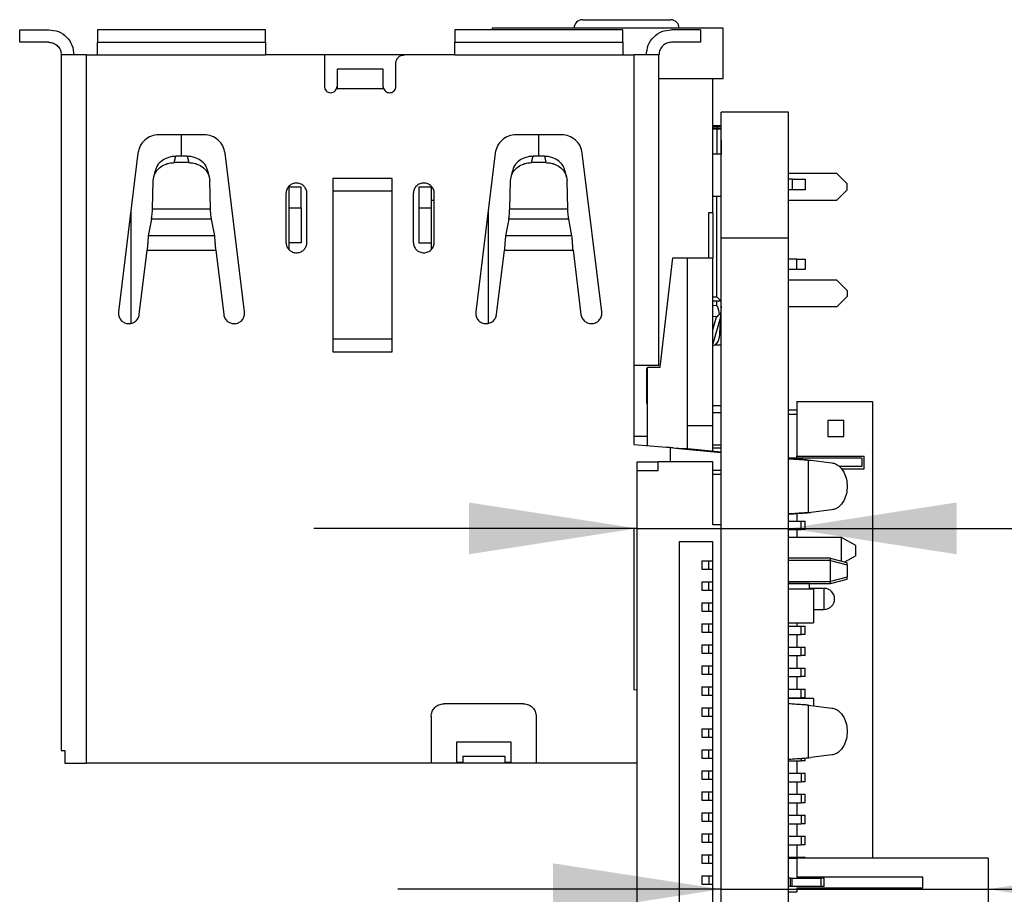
# Model space of a CAD drawing. Header units: millimetres. Extents: x 3 to 207, y 3 to 294.
# Tile 92 of 94: x 163 to 174, y 246 to 256. Entities that reach past the tile are written whole.
import ezdxf

# ---------------------------------------------------------------- set-up
doc = ezdxf.new("R2010")
doc.units = ezdxf.units.MM
doc.layers.add('几何体', color=7, linetype='Continuous')
doc.layers.add('尺寸', color=3, linetype='Continuous')
doc.styles.add('SLDTEXTSTYLE0', font='Microsoft YaHei.ttf')
doc.dimstyles.new('SLDDIMSTYLE1', dxfattribs={"dimtxt": 2, "dimasz": 3.5, "dimexe": 0, "dimexo": 0.0625, "dimgap": 0.5, "dimtad": 1, "dimlfac": 2, "dimrnd": 1e-09, "dimzin": 12, "dimdsep": 46, "dimtxsty": 'SLDTEXTSTYLE0', "dimsah": 1, "dimcen": 0.09, "dimadec": 0, "dimazin": 3, "dimtfac": 1, "dimtmove": 0, "dimatfit": 0, "dimfxl": 0, "dimfrac": 2, "dimtolj": 1, "dimtzin": 12, "dimarcsym": 0})
doc.dimstyles.new('SLDDIMSTYLE2', dxfattribs={"dimtxt": 2, "dimasz": 3.5, "dimexe": 0, "dimexo": 0.0625, "dimgap": 0.5, "dimtad": 1, "dimlfac": 2, "dimrnd": 1e-09, "dimzin": 4, "dimdsep": 46, "dimtxsty": 'SLDTEXTSTYLE0', "dimsah": 1, "dimcen": 0.09, "dimadec": 0, "dimazin": 1, "dimtfac": 1, "dimtmove": 0, "dimatfit": 0, "dimfxl": 0, "dimfrac": 2, "dimtolj": 1, "dimtzin": 12, "dimarcsym": 0})

# ---------------------------------------------------------------- blocks, each defined once
blk = doc.blocks.new('_D_23')
at = {"layer": '尺寸', "transparency": 16777216}
for p, q in [((170.96, 245.998), (167.113, 245.998)), ((170.96, 245.998), (174.135, 245.998)), ((174.135, 245.998), (180.786, 245.998))]:
    blk.add_line(p, q, dxfattribs=at)
for points in [[(170.96, 245.998), (168.96, 246.306), (168.96, 245.69)], [(174.135, 245.998), (176.135, 245.69), (176.135, 246.306)]]:
    blk.add_solid(points, dxfattribs=at)
at = {"layer": '尺寸', "transparency": 16777216, "insert": (175.858, 248.622), "char_height": 2, "attachment_point": 1, "style": 'SLDTEXTSTYLE0'}
blk.add_mtext('6.35', dxfattribs=at)
blk = doc.blocks.new('_D_24')
at = {"layer": '尺寸', "transparency": 16777216}
for p, q in [((169.96, 250.293), (166.113, 250.293)), ((169.96, 250.293), (171.76, 250.293)), ((171.76, 250.293), (180.786, 250.293))]:
    blk.add_line(p, q, dxfattribs=at)
for points in [[(169.96, 250.293), (167.96, 250.601), (167.96, 249.985)], [(171.76, 250.293), (173.76, 249.985), (173.76, 250.601)]]:
    blk.add_solid(points, dxfattribs=at)
at = {"layer": '尺寸', "transparency": 16777216, "insert": (175.858, 252.917), "char_height": 2, "attachment_point": 1, "style": 'SLDTEXTSTYLE0'}
blk.add_mtext('3.60', dxfattribs=at)

msp = doc.modelspace()

# ---------------------------------------------------------------- linework, layer by layer
at = {"layer": '几何体'}
for p, q in [((169.3096, 256.3481), (170.3596, 256.3481)), ((162.6146, 256.0785), (162.6146, 256.2285)), ((162.6146, 256.2285), (162.9596, 256.2285)), ((163.5396, 256.2285), (163.5396, 256.0785)), ((165.5396, 256.2285), (163.5396, 256.2285)), ((165.5396, 256.0785), (165.5396, 256.2285)), ((167.7896, 256.2285), (167.7896, 256.0785)), ((169.7896, 256.2285), (167.7896, 256.2285)), ((168.2346, 256.248), (168.2346, 256.2285)), ((170.9846, 256.248), (168.2346, 256.248)), ((169.2096, 256.2481), (169.2096, 256.248)), ((170.4596, 256.2481), (169.2096, 256.2481)), ((169.7896, 256.0785), (169.7896, 256.2285)), ((170.7146, 256.2285), (170.3696, 256.2285)), ((170.4596, 256.248), (170.4596, 256.2481)), ((170.7146, 256.2285), (170.7146, 256.0785)), ((170.9846, 255.648), (170.9846, 256.248)), ((162.9596, 256.0785), (162.6146, 256.0785)), ((163.5396, 256.0785), (165.5396, 256.0785)), ((167.7896, 256.0785), (169.7896, 256.0785)), ((170.7146, 256.0785), (170.3696, 256.0785)), ((163.1096, 255.9285), (163.1096, 247.6485)), ((163.4096, 247.4985), (163.4096, 255.9285)), ((163.4096, 255.9285), (163.5396, 255.9285)), ((163.5396, 255.9285), (165.5396, 255.9285)), ((166.2396, 255.9285), (165.5396, 255.9285)), ((166.2396, 255.9285), (166.2396, 255.5535)), ((167.1896, 255.9285), (166.2396, 255.9285)), ((167.0896, 255.5535), (167.0896, 255.8285)), ((167.7896, 255.9285), (167.1896, 255.9285)), ((167.7896, 255.9285), (169.7896, 255.9285)), ((169.7896, 255.9285), (169.9196, 255.9285)), ((169.9196, 255.9285), (169.9196, 252.2335)), ((170.2196, 252.2335), (170.2196, 255.9285)), ((166.9396, 255.7576), (166.3896, 255.7576)), ((170.2196, 255.648), (170.8596, 255.648)), ((170.8596, 254.048), (170.8596, 255.648)), ((170.8596, 255.648), (170.9846, 255.648)), ((166.3896, 255.5534), (166.3896, 255.5285)), ((166.3896, 255.5285), (166.9439, 255.5285)), ((166.9439, 255.5285), (166.9396, 255.5535)), ((166.9449, 255.5266), (166.9396, 255.5535)), ((171.7596, 255.248), (170.9596, 255.248)), ((170.9596, 253.748), (170.9596, 255.248)), ((171.7596, 253.748), (171.7596, 255.248)), ((170.9096, 255.0836), (170.8596, 255.0836)), ((170.9096, 255.0738), (170.8596, 255.0738)), ((170.9096, 255.0536), (170.8596, 255.0536)), ((170.9096, 255.0438), (170.8596, 255.0438)), ((170.9096, 255.0836), (170.9096, 255.0738)), ((170.9542, 255.0738), (170.9096, 255.0738)), ((170.9096, 255.0738), (170.9096, 255.0536)), ((170.9096, 255.0536), (170.9096, 255.0438)), ((170.9542, 255.0438), (170.9096, 255.0438)), ((170.9096, 255.0438), (170.9096, 254.748)), ((170.9542, 255.0738), (170.9595, 254.7686)), ((170.9542, 255.0438), (170.9593, 254.748)), ((164.8096, 254.9785), (164.2696, 254.9785)), ((164.5396, 254.7217), (164.5396, 254.9785)), ((169.0596, 254.9785), (168.5196, 254.9785)), ((168.7896, 254.7217), (168.7896, 254.9785)), ((170.9559, 254.974), (170.9596, 254.974)), ((164.0215, 254.759), (163.7896, 252.8706)), ((164.4542, 254.6467), (164.4724, 254.7217)), ((164.6068, 254.7217), (164.4724, 254.7217)), ((164.6068, 254.7217), (164.625, 254.6467)), ((165.2896, 252.8706), (165.0577, 254.759)), ((168.2715, 254.759), (168.0396, 252.8706)), ((168.7042, 254.6467), (168.7224, 254.7217)), ((168.8568, 254.7217), (168.7224, 254.7217)), ((168.8568, 254.7217), (168.875, 254.6467)), ((169.5396, 252.8706), (169.3077, 254.759)), ((170.9596, 254.748), (170.8596, 254.748)), ((170.959, 254.7686), (170.9596, 254.7686)), ((164.2259, 254.5496), (164.2077, 254.4746)), ((164.625, 254.6467), (164.4542, 254.6467)), ((164.8715, 254.4746), (164.8533, 254.5496)), ((168.4759, 254.5496), (168.4577, 254.4746)), ((168.875, 254.6467), (168.7042, 254.6467)), ((169.1215, 254.4746), (169.1033, 254.5496)), ((164.1942, 254.0985), (164.2025, 254.4348)), ((164.885, 254.0985), (164.8767, 254.4348)), ((167.0456, 254.4585), (166.3396, 254.4585)), ((166.3396, 254.4585), (166.3396, 252.3935)), ((167.0456, 252.3935), (167.0456, 254.4585)), ((168.4442, 254.0985), (168.4525, 254.4348)), ((169.135, 254.0985), (169.1267, 254.4348)), ((172.3346, 254.519), (171.7596, 254.519)), ((171.8096, 254.4491), (171.7596, 254.4491)), ((171.8096, 254.3241), (171.8096, 254.4491)), ((171.8096, 254.4491), (171.9596, 254.4491)), ((171.9596, 254.4491), (171.9596, 254.3241)), ((172.4596, 254.394), (172.3346, 254.519)), ((165.9646, 254.3535), (165.8196, 254.3535)), ((165.8196, 254.1035), (165.8196, 254.3535)), ((165.9646, 254.1035), (165.9646, 254.3535)), ((166.0296, 253.6736), (166.0296, 254.3034)), ((167.0456, 254.3085), (166.3396, 254.3085)), ((167.3646, 254.3535), (167.3646, 254.1035)), ((167.5096, 254.3535), (167.3646, 254.3535)), ((167.5096, 254.3535), (167.5096, 254.1035)), ((171.8096, 254.3241), (171.7596, 254.3241)), ((171.9596, 254.3241), (171.8096, 254.3241)), ((172.3346, 254.199), (172.4596, 254.324)), ((172.4596, 254.324), (172.4596, 254.394)), ((165.7821, 254.2785), (165.7821, 253.6985)), ((167.2971, 254.2785), (167.2971, 253.6985)), ((167.5096, 254.199), (167.5471, 254.199)), ((167.5471, 253.6985), (167.5471, 254.2785)), ((170.8596, 254.248), (170.9596, 254.248)), ((170.9096, 253.0481), (170.9096, 254.248)), ((171.7596, 254.199), (172.3346, 254.199)), ((163.9371, 254.0719), (163.9371, 252.7342)), ((164.1942, 254.0985), (164.885, 254.0985)), ((165.9646, 254.1035), (165.8196, 254.1035)), ((165.8196, 253.691), (165.8196, 254.1035)), ((165.9646, 254.1035), (165.9646, 253.691)), ((167.3646, 254.1035), (167.3646, 253.691)), ((167.5096, 254.1035), (167.3646, 254.1035)), ((167.5096, 254.1035), (167.5096, 253.691)), ((168.1871, 254.0719), (168.1871, 252.7342)), ((168.4442, 254.0985), (169.135, 254.0985)), ((164.1821, 253.9719), (164.1446, 253.7756)), ((164.8971, 253.9719), (164.1821, 253.9719)), ((164.9346, 253.7756), (164.8971, 253.9719)), ((168.4321, 253.9719), (168.3946, 253.7756)), ((169.1471, 253.9719), (168.4321, 253.9719)), ((169.1846, 253.7756), (169.1471, 253.9719)), ((170.8096, 254.048), (170.8096, 253.5135)), ((170.8596, 254.048), (170.8096, 254.048)), ((170.8596, 254.048), (170.8596, 253.5135)), ((164.9346, 253.7756), (164.1446, 253.7756)), ((169.1846, 253.7756), (168.3946, 253.7756)), ((171.7596, 253.748), (170.9596, 253.748)), ((170.9596, 216.7479), (170.9596, 253.748)), ((171.7596, 216.7479), (171.7596, 253.748)), ((164.0377, 252.8401), (164.1314, 253.6033)), ((164.1314, 253.6033), (164.9478, 253.6033)), ((164.9478, 253.6033), (165.0415, 252.8401)), ((165.9646, 253.691), (165.8196, 253.691)), ((165.8196, 253.6092), (165.8196, 253.691)), ((167.3646, 253.691), (167.5096, 253.691)), ((167.5096, 253.691), (167.5096, 253.6092)), ((168.2877, 252.8401), (168.3814, 253.6033)), ((168.3814, 253.6033), (169.1978, 253.6033)), ((169.1978, 253.6033), (169.2915, 252.8401)), ((170.2346, 252.2135), (170.3846, 253.5135)), ((170.3846, 253.5135), (170.5596, 253.5135)), ((170.5596, 251.2397), (170.5596, 253.5135)), ((170.5596, 253.5135), (170.8596, 253.5135)), ((170.8596, 251.5135), (170.8596, 253.5135)), ((171.8596, 253.4991), (171.7596, 253.4991)), ((171.8596, 253.3741), (171.8596, 253.4991)), ((171.8596, 253.4991), (171.9596, 253.4991)), ((171.9596, 253.4991), (171.9596, 253.3741)), ((171.8596, 253.3741), (171.7596, 253.3741)), ((171.9596, 253.3741), (171.8596, 253.3741)), ((172.3346, 253.249), (171.7596, 253.249)), ((172.3346, 253.249), (172.4596, 253.124)), ((170.8596, 253.0481), (170.9096, 253.0481)), ((170.9596, 252.9981), (170.9096, 253.0481)), ((172.4596, 253.054), (172.3346, 252.929)), ((172.4596, 253.124), (172.4596, 253.054)), ((170.9596, 252.9981), (170.8596, 252.9981)), ((170.9099, 252.9416), (170.8596, 252.945)), ((170.9099, 252.9416), (170.9099, 252.9981)), ((170.9596, 252.9383), (170.9531, 252.8411)), ((170.9596, 252.929), (170.959, 252.929)), ((172.3346, 252.929), (171.7596, 252.929)), ((170.9026, 252.8123), (170.8596, 252.8151)), ((170.8596, 252.6581), (170.9026, 252.8123)), ((170.9509, 252.809), (170.8614, 252.4882)), ((170.9509, 252.809), (170.9341, 252.5573)), ((170.9531, 252.8411), (170.9509, 252.809)), ((170.9453, 252.724), (170.9596, 252.724)), ((167.0456, 252.5435), (166.3396, 252.5435)), ((170.8596, 252.4828), (170.8614, 252.4882)), ((170.9596, 252.474), (170.8779, 252.474)), ((166.3396, 252.3935), (167.0456, 252.3935)), ((169.9196, 252.2335), (169.9196, 251.2932)), ((170.0846, 251.2788), (170.0846, 252.2135)), ((170.0846, 252.2135), (170.2346, 252.2135)), ((170.0696, 252.1902), (170.0696, 251.8412)), ((170.0846, 252.1902), (170.0696, 252.1902)), ((170.0696, 251.8412), (170.0846, 251.8412)), ((170.0696, 251.7835), (170.0846, 251.7835)), ((170.9596, 251.7529), (170.8596, 251.7529)), ((171.8596, 251.8029), (171.8596, 251.1529)), ((171.8596, 251.8029), (172.7596, 251.8029)), ((172.7596, 251.8029), (172.7596, 246.3658)), ((170.8596, 251.6733), (170.9596, 251.6733)), ((171.7596, 251.7029), (171.8596, 251.7029)), ((171.7596, 251.6529), (171.8596, 251.6529)), ((170.8596, 251.5135), (170.5596, 251.5135)), ((170.8596, 251.2105), (170.8596, 251.5135)), ((172.4207, 251.5779), (172.2281, 251.5779)), ((172.2281, 251.5779), (172.2281, 251.3853)), ((172.4207, 251.3853), (172.4207, 251.5779)), ((170.0846, 251.3885), (169.9196, 251.3885)), ((172.2281, 251.3853), (172.4207, 251.3853)), ((169.9196, 251.2932), (170.3096, 251.2591)), ((170.3891, 251.2536), (170.3096, 251.2591)), ((170.3096, 251.2591), (170.3545, 251.2547)), ((170.8596, 251.2865), (170.9596, 251.2865)), ((170.3545, 251.2547), (170.3545, 251.0835)), ((170.3545, 251.2547), (170.4561, 251.2433)), ((170.3892, 251.2536), (170.5219, 251.2433)), ((170.4561, 251.2433), (170.9596, 251.1943)), ((170.4561, 251.2433), (170.5219, 251.2433)), ((170.9596, 251.2007), (170.5219, 251.2433)), ((170.9596, 251.248), (170.8596, 251.248)), ((171.8596, 251.1529), (172.6596, 251.1529)), ((171.8596, 251.1279), (171.8596, 251.1529)), ((172.6596, 251.0029), (172.6596, 251.1529)), ((169.9596, 250.9835), (169.9596, 251.0835)), ((169.9596, 251.0835), (170.2096, 251.0835)), ((170.8596, 251.0835), (170.2096, 251.0835)), ((170.2096, 250.9835), (170.2096, 251.0835)), ((170.8596, 250.3335), (170.8596, 251.0835)), ((172.6346, 251.1279), (171.7596, 251.1279)), ((172.0006, 250.4806), (172.0006, 251.1058)), ((172.0006, 251.1058), (172.025, 251.1037)), ((172.0006, 251.1058), (172.025, 251.1037)), ((172.025, 251.1037), (172.2779, 251.0724)), ((172.6346, 251.0279), (172.3659, 251.0279)), ((172.6346, 251.1279), (172.6346, 251.0279)), ((169.9596, 250.9835), (170.2096, 250.9835)), ((169.9596, 241.4835), (169.9596, 250.9835)), ((170.9596, 250.9835), (170.8596, 250.9835)), ((170.9596, 250.9335), (170.8596, 250.9335)), ((172.3861, 251.0029), (172.6596, 251.0029)), ((171.8596, 250.4703), (171.8596, 250.3779)), ((172.0006, 250.4806), (172.025, 250.4828)), ((172.0006, 250.4806), (172.025, 250.4828)), ((172.2779, 250.5141), (172.025, 250.4828)), ((170.9596, 250.3335), (170.8596, 250.3335)), ((171.7596, 250.3779), (171.9096, 250.3779)), ((171.9096, 250.2779), (171.9096, 250.3779)), ((171.9096, 250.3779), (171.9596, 250.3779)), ((171.9596, 250.2779), (171.9596, 250.3779)), ((169.9596, 250.2967), (169.9196, 250.2932)), ((169.9196, 250.2932), (169.9196, 248.3752)), ((171.7596, 250.2779), (171.9096, 250.2779)), ((171.8596, 250.2779), (171.8596, 250.1859)), ((171.9596, 250.2779), (171.9096, 250.2779)), ((170.8596, 250.1335), (170.4596, 250.1335)), ((170.4596, 250.1335), (170.4596, 242.3335)), ((170.8596, 242.3335), (170.8596, 250.1335)), ((172.3903, 250.1859), (171.7596, 250.1859)), ((172.3903, 249.9014), (172.3903, 250.1859)), ((172.5603, 250.0909), (172.3903, 250.1859)), ((172.5603, 249.9659), (172.5603, 250.0909)), ((170.7296, 249.9085), (170.7296, 249.8085)), ((170.7296, 249.9085), (170.8146, 249.9085)), ((170.8146, 249.8085), (170.8146, 249.9085)), ((170.8146, 249.9085), (170.8596, 249.9085)), ((172.2596, 249.9365), (171.7596, 249.9365)), ((172.2596, 249.9115), (171.7596, 249.9115)), ((172.2597, 249.9364), (172.2596, 249.9365)), ((172.2596, 249.9115), (172.2597, 249.9123)), ((172.2596, 249.6615), (172.2596, 249.9115)), ((172.2597, 249.9123), (172.2597, 249.9364)), ((172.4596, 249.8829), (172.2597, 249.9364)), ((172.2597, 249.9123), (172.4596, 249.8587)), ((172.5603, 249.9659), (172.4272, 249.8916)), ((172.4596, 249.8587), (172.4596, 249.8829)), ((172.4596, 249.8587), (172.4596, 249.7142)), ((170.7296, 249.8085), (170.8146, 249.8085)), ((170.8146, 249.8085), (170.8596, 249.8085)), ((170.7296, 249.6585), (170.7296, 249.5585)), ((170.7296, 249.6585), (170.8146, 249.6585)), ((170.8146, 249.5585), (170.8146, 249.6585)), ((170.8146, 249.6585), (170.8596, 249.6585)), ((171.7596, 249.6615), (172.2596, 249.6615)), ((171.7596, 249.6365), (172.2596, 249.6365)), ((172.0096, 249.635), (171.7596, 249.635)), ((171.8596, 249.6365), (171.8596, 249.635)), ((172.0096, 249.5682), (172.0096, 249.635)), ((172.2597, 249.6606), (172.2596, 249.6615)), ((172.2596, 249.6365), (172.2597, 249.6365)), ((172.4596, 249.7142), (172.2597, 249.6606)), ((172.2597, 249.6365), (172.4596, 249.69)), ((172.2597, 249.6365), (172.2597, 249.6606)), ((172.4596, 249.69), (172.4596, 249.7142)), ((170.7296, 249.5585), (170.8146, 249.5585)), ((170.8146, 249.5585), (170.8596, 249.5585)), ((172.0596, 249.5682), (171.7596, 249.5682)), ((172.1846, 249.5785), (172.0096, 249.5785)), ((172.0596, 249.5682), (172.0596, 249.3682)), ((172.1846, 249.3285), (172.1846, 249.5785)), ((170.7296, 249.4085), (170.7296, 249.3085)), ((170.7296, 249.4085), (170.8146, 249.4085)), ((170.8146, 249.3085), (170.8146, 249.4085)), ((170.8146, 249.4085), (170.8596, 249.4085)), ((170.7296, 249.3085), (170.8146, 249.3085)), ((170.8146, 249.3085), (170.8596, 249.3085)), ((172.0596, 249.3682), (172.0596, 249.1682)), ((172.0596, 249.3285), (172.1846, 249.3285)), ((170.7296, 249.1585), (170.7296, 249.0585)), ((170.7296, 249.1585), (170.8146, 249.1585)), ((170.8146, 249.0585), (170.8146, 249.1585)), ((170.8146, 249.1585), (170.8596, 249.1585)), ((171.7596, 249.1682), (172.0596, 249.1682)), ((171.8596, 249.1682), (171.8596, 249.1279)), ((170.7296, 249.0585), (170.8146, 249.0585)), ((170.8146, 249.0585), (170.8596, 249.0585)), ((171.7596, 249.1279), (171.9096, 249.1279)), ((171.9096, 249.0279), (171.9096, 249.1279)), ((171.9096, 249.1279), (171.9596, 249.1279)), ((171.9596, 249.0279), (171.9596, 249.1279)), ((171.7596, 249.0279), (171.9096, 249.0279)), ((171.8596, 249.0279), (171.8596, 248.8779)), ((171.9596, 249.0279), (171.9096, 249.0279)), ((170.7296, 248.9085), (170.7296, 248.8085)), ((170.7296, 248.9085), (170.8146, 248.9085)), ((170.7296, 248.8085), (170.8146, 248.8085)), ((170.8146, 248.8085), (170.8146, 248.9085)), ((170.8146, 248.9085), (170.8596, 248.9085)), ((170.8146, 248.8085), (170.8596, 248.8085)), ((171.7596, 248.8779), (171.9096, 248.8779)), ((171.9096, 248.7779), (171.9096, 248.8779)), ((171.9096, 248.8779), (171.9596, 248.8779)), ((171.9596, 248.7779), (171.9596, 248.8779)), ((171.7596, 248.7779), (171.9096, 248.7779)), ((171.8596, 248.7779), (171.8596, 248.6279)), ((171.9596, 248.7779), (171.9096, 248.7779)), ((170.7296, 248.6585), (170.7296, 248.5585)), ((170.7296, 248.6585), (170.8146, 248.6585)), ((170.8146, 248.5585), (170.8146, 248.6585)), ((170.8146, 248.6585), (170.8596, 248.6585)), ((171.7596, 248.6279), (171.9096, 248.6279)), ((171.9096, 248.5279), (171.9096, 248.6279)), ((171.9096, 248.6279), (171.9596, 248.6279)), ((171.9596, 248.5279), (171.9596, 248.6279)), ((170.7296, 248.5585), (170.8146, 248.5585)), ((170.8146, 248.5585), (170.8596, 248.5585)), ((171.7596, 248.5279), (171.9096, 248.5279)), ((171.8596, 248.5279), (171.8596, 248.3779)), ((171.9596, 248.5279), (171.9096, 248.5279)), ((169.9196, 248.3752), (169.9596, 248.3717)), ((170.7296, 248.4085), (170.7296, 248.3085)), ((170.7296, 248.4085), (170.8146, 248.4085)), ((170.8146, 248.3085), (170.8146, 248.4085)), ((170.8146, 248.4085), (170.8596, 248.4085)), ((171.7596, 248.3779), (171.9096, 248.3779)), ((171.9096, 248.2779), (171.9096, 248.3779)), ((171.9096, 248.3779), (171.9596, 248.3779)), ((171.9596, 248.2779), (171.9596, 248.3779)), ((170.7296, 248.3085), (170.8146, 248.3085)), ((170.8146, 248.3085), (170.8596, 248.3085)), ((171.7596, 248.2779), (171.9096, 248.2779)), ((172.0596, 248.2682), (171.7596, 248.2682)), ((171.8596, 248.2779), (171.8596, 248.2682)), ((171.9596, 248.2779), (171.9096, 248.2779)), ((172.0596, 248.2682), (172.0596, 248.1813)), ((168.6096, 248.2052), (167.6596, 248.2052)), ((170.7296, 248.1585), (170.7296, 248.0585)), ((170.7296, 248.1585), (170.8146, 248.1585)), ((170.8146, 248.0585), (170.8146, 248.1585)), ((170.8146, 248.1585), (170.8596, 248.1585)), ((172.0006, 247.5626), (172.0006, 248.1878)), ((172.0006, 248.1878), (172.025, 248.1856)), ((172.025, 248.1856), (172.2779, 248.1543)), ((167.5096, 248.0552), (167.5096, 247.4985)), ((168.7596, 248.0552), (168.7596, 247.4985)), ((170.7296, 248.0585), (170.8146, 248.0585)), ((170.8146, 248.0585), (170.8596, 248.0585)), ((170.7296, 247.9085), (170.7296, 247.8085)), ((170.7296, 247.9085), (170.8146, 247.9085)), ((170.8146, 247.8085), (170.8146, 247.9085)), ((170.8146, 247.9085), (170.8596, 247.9085)), ((167.8096, 247.7485), (167.8096, 247.4985)), ((168.4596, 247.7485), (167.8096, 247.7485)), ((168.4596, 247.4985), (168.4596, 247.7485)), ((170.7296, 247.8085), (170.8146, 247.8085)), ((170.8146, 247.8085), (170.8596, 247.8085)), ((163.1498, 247.6485), (163.1498, 247.4985)), ((170.7296, 247.6585), (170.7296, 247.5585)), ((170.7296, 247.6585), (170.8146, 247.6585)), ((170.8146, 247.5585), (170.8146, 247.6585)), ((170.8146, 247.6585), (170.8596, 247.6585)), ((167.8096, 247.51), (167.8846, 247.51)), ((167.8846, 247.5831), (168.3846, 247.5831)), ((167.8846, 247.5831), (167.8846, 247.4985)), ((168.3846, 247.5831), (168.3846, 247.4985)), ((168.3846, 247.51), (168.4596, 247.51)), ((170.7296, 247.5585), (170.8146, 247.5585)), ((170.8146, 247.5585), (170.8596, 247.5585)), ((171.7596, 247.5279), (171.9096, 247.5279)), ((171.8596, 247.5279), (171.8596, 247.3779)), ((171.9096, 247.5556), (171.9096, 247.5279)), ((171.9596, 247.5279), (171.9096, 247.5279)), ((171.9596, 247.5279), (171.9596, 247.5593)), ((172.0006, 247.5626), (172.025, 247.5647)), ((172.0006, 247.5626), (172.025, 247.5647)), ((172.2779, 247.5961), (172.025, 247.5647)), ((163.1498, 247.4985), (163.4096, 247.4985)), ((167.5096, 247.4985), (163.4096, 247.4985)), ((167.8096, 247.4985), (167.5096, 247.4985)), ((167.8846, 247.4985), (167.8096, 247.4985)), ((168.3846, 247.4985), (167.8846, 247.4985)), ((168.4596, 247.4985), (168.3846, 247.4985)), ((168.7596, 247.4985), (168.4596, 247.4985)), ((169.9596, 247.4985), (168.7596, 247.4985)), ((170.7296, 247.4085), (170.7296, 247.3085)), ((170.7296, 247.4085), (170.8146, 247.4085)), ((170.8146, 247.3085), (170.8146, 247.4085)), ((170.8146, 247.4085), (170.8596, 247.4085)), ((170.7296, 247.3085), (170.8146, 247.3085)), ((170.8146, 247.3085), (170.8596, 247.3085)), ((171.7596, 247.3779), (171.9096, 247.3779)), ((171.7596, 247.2779), (171.9096, 247.2779)), ((171.8596, 247.2779), (171.8596, 247.1279)), ((171.9096, 247.3779), (171.9096, 247.2779)), ((171.9096, 247.3779), (171.9596, 247.3779)), ((171.9596, 247.2779), (171.9096, 247.2779)), ((171.9596, 247.2779), (171.9596, 247.3779)), ((170.7296, 247.1585), (170.7296, 247.0585)), ((170.7296, 247.1585), (170.8146, 247.1585)), ((170.8146, 247.0585), (170.8146, 247.1585)), ((170.8146, 247.1585), (170.8596, 247.1585)), ((170.7296, 247.0585), (170.8146, 247.0585)), ((170.8146, 247.0585), (170.8596, 247.0585)), ((171.7596, 247.1279), (171.9096, 247.1279)), ((171.9096, 247.1279), (171.9096, 247.0279)), ((171.9096, 247.1279), (171.9596, 247.1279)), ((171.9596, 247.0279), (171.9596, 247.1279)), ((171.7596, 247.0279), (171.9096, 247.0279)), ((171.8596, 247.0279), (171.8596, 246.8779)), ((171.9596, 247.0279), (171.9096, 247.0279)), ((170.7296, 246.9085), (170.7296, 246.8085)), ((170.7296, 246.9085), (170.8146, 246.9085)), ((170.7296, 246.8085), (170.8146, 246.8085)), ((170.8146, 246.8085), (170.8146, 246.9085)), ((170.8146, 246.9085), (170.8596, 246.9085)), ((170.8146, 246.8085), (170.8596, 246.8085)), ((171.7596, 246.8779), (171.9096, 246.8779)), ((171.9096, 246.8779), (171.9096, 246.7779)), ((171.9096, 246.8779), (171.9596, 246.8779)), ((171.9596, 246.7779), (171.9596, 246.8779)), ((171.7596, 246.7779), (171.9096, 246.7779)), ((171.8596, 246.7779), (171.8596, 246.6279)), ((171.9596, 246.7779), (171.9096, 246.7779)), ((170.7296, 246.6585), (170.7296, 246.5585)), ((170.7296, 246.6585), (170.8146, 246.6585)), ((170.8146, 246.5585), (170.8146, 246.6585)), ((170.8146, 246.6585), (170.8596, 246.6585)), ((171.7596, 246.6279), (171.9096, 246.6279)), ((171.9096, 246.6279), (171.9096, 246.5279)), ((171.9096, 246.6279), (171.9596, 246.6279)), ((171.9596, 246.5279), (171.9596, 246.6279)), ((170.7296, 246.5585), (170.8146, 246.5585)), ((170.8146, 246.5585), (170.8596, 246.5585)), ((171.7596, 246.5279), (171.9096, 246.5279)), ((171.8596, 246.5279), (171.8596, 246.3779)), ((171.9596, 246.5279), (171.9096, 246.5279)), ((170.7296, 246.4085), (170.7296, 246.3085)), ((170.7296, 246.4085), (170.8146, 246.4085)), ((170.8146, 246.3085), (170.8146, 246.4085)), ((170.8146, 246.4085), (170.8596, 246.4085)), ((171.7596, 246.3779), (171.9096, 246.3779)), ((171.7596, 246.3658), (171.8596, 246.3658)), ((171.8596, 246.3658), (171.8596, 246.1408)), ((174.1346, 246.3658), (171.8596, 246.3658)), ((171.9096, 246.3779), (171.9096, 246.3658)), ((171.9096, 246.3779), (171.9596, 246.3779)), ((171.9596, 246.3658), (171.9596, 246.3779)), ((174.1346, 246.3658), (174.1346, 245.6158)), ((170.7296, 246.3085), (170.8146, 246.3085)), ((170.8146, 246.3085), (170.8596, 246.3085)), ((170.7296, 246.1585), (170.7296, 246.0585)), ((170.7296, 246.1585), (170.8146, 246.1585)), ((170.8146, 246.1585), (170.8146, 246.0585)), ((170.8146, 246.1585), (170.8596, 246.1585)), ((171.7846, 246.1283), (171.7596, 246.1283)), ((171.7846, 246.0283), (171.7846, 246.1283)), ((171.7846, 246.1283), (171.7985, 246.1283)), ((171.7985, 246.1283), (171.7985, 246.0283)), ((171.7985, 246.1283), (172.1454, 246.1283)), ((173.3596, 246.1408), (171.8596, 246.1408)), ((172.1454, 246.1283), (172.1454, 246.0283)), ((172.1846, 246.1283), (172.1454, 246.1283)), ((172.1846, 246.0283), (172.1846, 246.1283)), ((173.3596, 246.0158), (173.3596, 246.1408)), ((170.7296, 246.0585), (170.8146, 246.0585)), ((170.8146, 246.0585), (170.8596, 246.0585)), ((171.7846, 246.0283), (171.7596, 246.0283)), ((171.7985, 246.0283), (171.7846, 246.0283)), ((172.1454, 246.0283), (171.7985, 246.0283)), ((171.8596, 246.0158), (171.8596, 245.9658)), ((171.8596, 246.0158), (173.3596, 246.0158)), ((172.1846, 246.0283), (172.1454, 246.0283)), ((171.7596, 245.9658), (171.8596, 245.9658))]:
    msp.add_line(p, q, dxfattribs=at)
at = {"layer": '几何体', "flags": 128}
msp.add_lwpolyline([(170.8596, 252.4859), (170.8599, 252.4862), (170.8614, 252.4882)], dxfattribs=at)
at = {"layer": '几何体'}
for centre, radius, start, end in [((169.3096, 256.2481), 0.1, 90, 180), ((170.3596, 256.2481), 0.1, 0, 90), ((170.9442, 255.0736), 0.01, 1, 90), ((170.9442, 255.0436), 0.01, 1, 90), ((170.8343, 252.564), 0.1, 284.6464, 356.16909), ((172.1846, 249.4535), 0.125, 270, 90)]:
    msp.add_arc(centre, radius, start, end, dxfattribs=at)
for centre, major_axis, ratio, start_param, end_param in [((170.9096, 252.435), (0, 0.5066), 0.0986921, 5.6481904, 6.2765768), ((170.9546, 253.0082), (0.0545, 0.1955), 0.2463245, 3.1928109, 3.7765566)]:
    msp.add_ellipse(centre, major_axis=major_axis, ratio=ratio, start_param=start_param, end_param=end_param, dxfattribs=at)
for points in [[(162.9596, 256.2285), (162.9989, 256.224), (163.0775, 256.215), (163.1767, 256.1456), (163.2461, 256.0464), (163.2551, 255.9678), (163.2596, 255.9285)], [(170.0696, 255.9285), (170.0741, 255.9678), (170.0831, 256.0464), (170.1525, 256.1456), (170.2517, 256.215), (170.3303, 256.224), (170.3696, 256.2285)], [(162.9596, 256.0785), (162.9793, 256.0763), (163.0186, 256.0717), (163.0681, 256.0371), (163.1028, 255.9875), (163.1073, 255.9482), (163.1096, 255.9285)], [(163.5396, 255.9285), (163.5396, 255.9482), (163.5396, 255.9875), (163.5396, 256.0371), (163.5396, 256.0717), (163.5396, 256.0763), (163.5396, 256.0785)], [(165.5396, 256.0785), (165.5396, 256.0763), (165.5396, 256.0717), (165.5396, 256.0371), (165.5396, 255.9875), (165.5396, 255.9482), (165.5396, 255.9285)], [(167.7896, 255.9285), (167.7896, 255.9482), (167.7896, 255.9875), (167.7896, 256.0371), (167.7896, 256.0717), (167.7896, 256.0763), (167.7896, 256.0785)], [(169.7896, 256.0785), (169.7896, 256.0763), (169.7896, 256.0717), (169.7896, 256.0371), (169.7896, 255.9875), (169.7896, 255.9482), (169.7896, 255.9285)], [(170.3696, 256.0785), (170.3499, 256.0763), (170.3106, 256.0717), (170.2611, 256.0371), (170.2264, 255.9875), (170.2219, 255.9482), (170.2196, 255.9285)], [(163.4096, 255.9285), (163.3703, 255.9285), (163.2917, 255.9285), (163.1925, 255.9285), (163.1231, 255.9285), (163.1141, 255.9285), (163.1096, 255.9285)], [(167.0896, 255.8285), (167.0911, 255.8416), (167.0941, 255.8678), (167.1172, 255.9009), (167.1503, 255.924), (167.1765, 255.927), (167.1896, 255.9285)], [(170.2196, 255.9285), (170.2151, 255.9285), (170.2061, 255.9285), (170.1367, 255.9285), (170.0375, 255.9285), (169.9589, 255.9285), (169.9196, 255.9285)], [(166.3896, 255.7576), (166.3896, 255.7473), (166.3896, 255.7265), (166.3896, 255.6772), (166.3896, 255.6188), (166.3896, 255.5752), (166.3896, 255.5534)], [(166.9396, 255.5535), (166.9396, 255.5753), (166.9396, 255.6189), (166.9396, 255.6773), (166.9396, 255.7265), (166.9396, 255.7473), (166.9396, 255.7576)], [(166.2396, 255.5535), (166.2407, 255.5437), (166.243, 255.5241), (166.2603, 255.4991), (166.2851, 255.4824), (166.3146, 255.4766), (166.3441, 255.4824), (166.3689, 255.4991), (166.3862, 255.5241), (166.3885, 255.5437), (166.3896, 255.5535)], [(166.9439, 255.5285), (166.9477, 255.5206), (166.9552, 255.5046), (166.976, 255.4875), (167.0008, 255.4782), (167.0275, 255.4781), (167.0527, 255.4871), (167.073, 255.5042), (167.0869, 255.5272), (167.0887, 255.5448), (167.0896, 255.5535)], [(170.2196, 254.9469), (170.2196, 254.9552), (170.2196, 254.9718), (170.2196, 254.9949), (170.2196, 255.0149), (170.2196, 255.03), (170.2196, 255.04), (170.2196, 255.0413), (170.2196, 255.0419)], [(164.2696, 254.9785), (164.2394, 254.9753), (164.179, 254.969), (164.1007, 254.9194), (164.042, 254.8478), (164.0283, 254.7886), (164.0215, 254.759)], [(165.0577, 254.759), (165.0509, 254.7886), (165.0372, 254.8478), (164.9785, 254.9194), (164.9002, 254.969), (164.8398, 254.9753), (164.8096, 254.9785)], [(168.5196, 254.9785), (168.4894, 254.9753), (168.429, 254.969), (168.3507, 254.9194), (168.292, 254.8478), (168.2783, 254.7886), (168.2715, 254.759)], [(169.3077, 254.759), (169.3009, 254.7886), (169.2872, 254.8478), (169.2285, 254.9194), (169.1502, 254.969), (169.0898, 254.9753), (169.0596, 254.9785)], [(166.0296, 254.3034), (166.0249, 254.3181), (166.0156, 254.3474), (165.9828, 254.3814), (165.9409, 254.4018), (165.8943, 254.4057), (165.8494, 254.3926), (165.8125, 254.3643), (165.787, 254.3245), (165.7837, 254.2938), (165.7821, 254.2785)], [(167.5471, 254.2785), (167.5452, 254.2949), (167.5415, 254.3276), (167.5126, 254.3692), (167.4712, 254.397), (167.4221, 254.4068), (167.373, 254.397), (167.3316, 254.3692), (167.3027, 254.3276), (167.299, 254.2949), (167.2971, 254.2785)], [(164.1446, 253.7756), (164.1435, 253.7643), (164.1413, 253.7417), (164.138, 253.699), (164.1347, 253.6524), (164.1325, 253.6196), (164.1314, 253.6033)], [(164.9478, 253.6033), (164.9467, 253.6196), (164.9445, 253.6524), (164.9412, 253.699), (164.9379, 253.7417), (164.9357, 253.7643), (164.9346, 253.7756)], [(168.3946, 253.7756), (168.3935, 253.7643), (168.3913, 253.7417), (168.388, 253.699), (168.3847, 253.6524), (168.3825, 253.6196), (168.3814, 253.6033)], [(169.1978, 253.6033), (169.1967, 253.6196), (169.1945, 253.6524), (169.1912, 253.699), (169.1879, 253.7417), (169.1857, 253.7643), (169.1846, 253.7756)], [(165.7821, 253.6985), (165.7837, 253.6832), (165.787, 253.6526), (165.8125, 253.6127), (165.8494, 253.5844), (165.8943, 253.5713), (165.9409, 253.5752), (165.9828, 253.5956), (166.0156, 253.6296), (166.0249, 253.659), (166.0296, 253.6736)], [(167.2971, 253.6985), (167.299, 253.6821), (167.3027, 253.6494), (167.3316, 253.6078), (167.373, 253.58), (167.4221, 253.5703), (167.4712, 253.58), (167.5126, 253.6078), (167.5415, 253.6494), (167.5452, 253.6821), (167.5471, 253.6985)], [(170.2196, 253.4469), (170.2196, 253.4552), (170.2196, 253.4718), (170.2196, 253.4949), (170.2196, 253.5149), (170.2196, 253.53), (170.2196, 253.54), (170.2196, 253.5413), (170.2196, 253.5419)], [(163.7896, 252.8706), (163.7895, 252.8541), (163.7892, 252.8212), (163.8128, 252.7764), (163.8505, 252.7437), (163.898, 252.7281), (163.948, 252.7318), (163.9924, 252.7543), (164.0262, 252.7921), (164.0339, 252.8241), (164.0377, 252.8401)], [(165.0415, 252.8401), (165.0453, 252.8241), (165.053, 252.7921), (165.0868, 252.7543), (165.1312, 252.7318), (165.1812, 252.7281), (165.2287, 252.7437), (165.2664, 252.7764), (165.29, 252.8212), (165.2897, 252.8541), (165.2896, 252.8706)], [(168.0396, 252.8706), (168.0395, 252.8541), (168.0392, 252.8212), (168.0628, 252.7764), (168.1005, 252.7437), (168.148, 252.7281), (168.198, 252.7318), (168.2424, 252.7543), (168.2762, 252.7921), (168.2839, 252.8241), (168.2877, 252.8401)], [(169.2915, 252.8401), (169.2953, 252.8241), (169.303, 252.7921), (169.3368, 252.7543), (169.3812, 252.7318), (169.4312, 252.7281), (169.4787, 252.7437), (169.5164, 252.7764), (169.54, 252.8212), (169.5397, 252.8541), (169.5396, 252.8706)], [(170.2196, 252.2335), (170.2151, 252.2335), (170.2061, 252.2335), (170.1367, 252.2335), (170.0375, 252.2335), (169.9589, 252.2335), (169.9196, 252.2335)], [(170.0696, 251.8412), (170.0696, 251.833), (170.0696, 251.8165), (170.0696, 251.7982), (170.0696, 251.7858), (170.0696, 251.7843), (170.0696, 251.7835)], [(172.0006, 251.1058), (171.9835, 251.1072), (171.9492, 251.1101), (171.8876, 251.1144), (171.8216, 251.1186), (171.7756, 251.1215), (171.7527, 251.1229)], [(171.7527, 251.1229), (171.7756, 251.1215), (171.8216, 251.1186), (171.8876, 251.1144), (171.9492, 251.1101), (171.9835, 251.1072), (172.0006, 251.1058)], [(171.7527, 250.4636), (171.7756, 250.465), (171.8216, 250.4678), (171.8876, 250.4721), (171.9492, 250.4764), (171.9835, 250.4792), (172.0006, 250.4806)], [(172.0006, 250.4806), (171.9835, 250.4792), (171.9492, 250.4764), (171.8876, 250.4721), (171.8216, 250.4678), (171.7756, 250.465), (171.7527, 250.4636)], [(167.5096, 248.0552), (167.5119, 248.0748), (167.5164, 248.1141), (167.5511, 248.1637), (167.6006, 248.1984), (167.6399, 248.2029), (167.6596, 248.2052)], [(168.6096, 248.2052), (168.6293, 248.2029), (168.6686, 248.1984), (168.7181, 248.1637), (168.7528, 248.1141), (168.7573, 248.0748), (168.7596, 248.0552)], [(172.0006, 248.1878), (171.9835, 248.1892), (171.9492, 248.192), (171.8876, 248.1963), (171.8216, 248.2006), (171.7756, 248.2034), (171.7526, 248.2048)], [(171.7526, 247.5455), (171.7756, 247.5469), (171.8216, 247.5498), (171.8876, 247.554), (171.9492, 247.5583), (171.9835, 247.5612), (172.0006, 247.5626)]]:
    msp.add_open_spline(points, degree=3, dxfattribs=at)
for points, knots in [([(170.9442, 255.0836), (170.9437, 255.0836), (170.9431, 255.0836), (170.9386, 255.0836), (170.9328, 255.0836), (170.9232, 255.0836), (170.9141, 255.0836), (170.9096, 255.0836)], [0, 0, 0, 0, 0.2512955, 0.37383373, 0.50089724, 0.75196343, 1, 1, 1, 1]), ([(170.9442, 255.0536), (170.9437, 255.0536), (170.9431, 255.0536), (170.9386, 255.0536), (170.9328, 255.0536), (170.9232, 255.0536), (170.9141, 255.0536), (170.9096, 255.0536)], [0, 0, 0, 0, 0.2512955, 0.3738337, 0.5008972, 0.7519634, 1, 1, 1, 1]), ([(164.4724, 254.7217), (164.4523, 254.7205), (164.4147, 254.7183), (164.3532, 254.6989), (164.2894, 254.6599), (164.2405, 254.6048), (164.2327, 254.5624), (164.2302, 254.5485)], [0, 0, 0, 0, 0.17629703, 0.32985448, 0.56786771, 0.8582255, 1, 1, 1, 1]), ([(164.849, 254.5485), (164.8465, 254.5624), (164.8387, 254.6048), (164.7898, 254.6599), (164.726, 254.6989), (164.6646, 254.7183), (164.6269, 254.7205), (164.6068, 254.7217)], [0, 0, 0, 0, 0.141749, 0.4321322, 0.670109, 0.8236756, 1, 1, 1, 1]), ([(168.7224, 254.7217), (168.7023, 254.7205), (168.6647, 254.7183), (168.6032, 254.6989), (168.5394, 254.6599), (168.4905, 254.6048), (168.4827, 254.5624), (168.4802, 254.5485)], [0, 0, 0, 0, 0.17629703, 0.32985448, 0.56786771, 0.8582255, 1, 1, 1, 1]), ([(169.099, 254.5485), (169.0965, 254.5624), (169.0887, 254.6048), (169.0398, 254.6599), (168.976, 254.6989), (168.9146, 254.7183), (168.8769, 254.7205), (168.8568, 254.7217)], [0, 0, 0, 0, 0.141749, 0.4321322, 0.670109, 0.8236756, 1, 1, 1, 1]), ([(164.2025, 254.4348), (164.2066, 254.462), (164.2153, 254.518), (164.2707, 254.585), (164.3351, 254.6238), (164.3965, 254.6433), (164.4341, 254.6455), (164.4542, 254.6467)], [0, 0, 0, 0, 0.2430838, 0.499178, 0.7089822, 0.8444367, 1, 1, 1, 1]), ([(164.625, 254.6467), (164.6451, 254.6455), (164.6827, 254.6433), (164.7441, 254.6238), (164.8085, 254.585), (164.8639, 254.518), (164.8726, 254.462), (164.8767, 254.4348)], [0, 0, 0, 0, 0.1555383, 0.2909845, 0.5008218, 0.7568978, 1, 1, 1, 1]), ([(168.4525, 254.4348), (168.4566, 254.462), (168.4653, 254.518), (168.5207, 254.585), (168.5851, 254.6238), (168.6465, 254.6433), (168.6841, 254.6455), (168.7042, 254.6467)], [0, 0, 0, 0, 0.2430838, 0.499178, 0.7089822, 0.8444367, 1, 1, 1, 1]), ([(168.875, 254.6467), (168.8951, 254.6455), (168.9327, 254.6433), (168.9941, 254.6238), (169.0585, 254.585), (169.1139, 254.518), (169.1226, 254.462), (169.1267, 254.4348)], [0, 0, 0, 0, 0.1555383, 0.2909845, 0.5008218, 0.7568978, 1, 1, 1, 1]), ([(164.1821, 253.9719), (164.1835, 253.9803), (164.1864, 253.997), (164.1901, 254.0306), (164.193, 254.0662), (164.1938, 254.0877), (164.1942, 254.0985)], [0, 0, 0, 0, 0.2512241, 0.4999189, 0.747416, 1, 1, 1, 1]), ([(164.8971, 253.9719), (164.8962, 253.9769), (164.8945, 253.9865), (164.8917, 254.0078), (164.8888, 254.0345), (164.8862, 254.0679), (164.8854, 254.0879), (164.885, 254.0985)], [0, 0, 0, 0, 0.1573053, 0.2986822, 0.5328345, 0.7524816, 1, 1, 1, 1]), ([(168.4321, 253.9719), (168.4335, 253.9803), (168.4364, 253.997), (168.4401, 254.0306), (168.443, 254.0662), (168.4438, 254.0877), (168.4442, 254.0985)], [0, 0, 0, 0, 0.2512241, 0.4999189, 0.747416, 1, 1, 1, 1]), ([(169.1471, 253.9719), (169.1462, 253.9769), (169.1445, 253.9866), (169.1416, 254.0094), (169.1386, 254.0389), (169.1361, 254.072), (169.1354, 254.0902), (169.135, 254.0985)], [0, 0, 0, 0, 0.1561742, 0.3035102, 0.5705307, 0.8026827, 1, 1, 1, 1]), ([(170.9393, 252.8428), (170.9403, 252.8427), (170.9458, 252.8419), (170.9503, 252.8414), (170.953, 252.8411), (170.9531, 252.8411)], [0, 0, 0, 0, 0.1976221, 0.9835819, 1, 1, 1, 1]), ([(172.2779, 251.0724), (172.2925, 251.0692), (172.3209, 251.063), (172.371, 251.0308), (172.4192, 250.9712), (172.4528, 250.883), (172.4566, 250.8218), (172.4584, 250.7932)], [0, 0, 0, 0, 0.15083248, 0.29439026, 0.55839203, 0.79362978, 1, 1, 1, 1]), ([(172.4584, 250.7932), (172.4566, 250.7647), (172.4528, 250.7035), (172.4192, 250.6153), (172.371, 250.5557), (172.3209, 250.5235), (172.2925, 250.5173), (172.2779, 250.5141)], [0, 0, 0, 0, 0.2063702, 0.441608, 0.7056097, 0.8491675, 1, 1, 1, 1]), ([(172.2779, 248.1543), (172.2925, 248.1511), (172.3209, 248.1449), (172.371, 248.1127), (172.4192, 248.0531), (172.4528, 247.9649), (172.4566, 247.9037), (172.4584, 247.8752)], [0, 0, 0, 0, 0.1508325, 0.2943903, 0.558392, 0.7936298, 1, 1, 1, 1]), ([(172.4584, 247.8752), (172.4566, 247.8466), (172.4528, 247.7855), (172.4192, 247.6973), (172.371, 247.6376), (172.3209, 247.6054), (172.2925, 247.5992), (172.2779, 247.5961)], [0, 0, 0, 0, 0.20637022, 0.44160796, 0.70560974, 0.84916752, 1, 1, 1, 1]), ([(163.1096, 247.6485), (163.1136, 247.6485), (163.1189, 247.6485), (163.1436, 247.6485), (163.1498, 247.6485)], [0, 0, 0, 0, 0.74901844, 1, 1, 1, 1])]:
    msp.add_open_spline(points, degree=3, knots=knots, dxfattribs=at)

# ---------------------------------------------------------------- dimensions: what is measured, and where the dimension line sits
at = {"layer": '尺寸'}
for base, p1, p2, dimstyle, picture, middle in [((171.7596, 250.2931), (169.9596, 250.9835), (171.7596, 255.248), 'SLDDIMSTYLE2', '_D_24', (178.322, 250.2931)), ((174.1346, 245.998), (170.9596, 255.248), (174.1346, 246.3658), 'SLDDIMSTYLE1', '_D_23', (178.322, 245.998))]:
    dim = msp.add_linear_dim(base=base, p1=p1, p2=p2, dimstyle=dimstyle, dxfattribs=at)
    dim.commit()
    dim.dimension.update_dxf_attribs({"geometry": picture, "text_midpoint": middle, "dimtype": 160})

doc.saveas('drawing.dxf')
